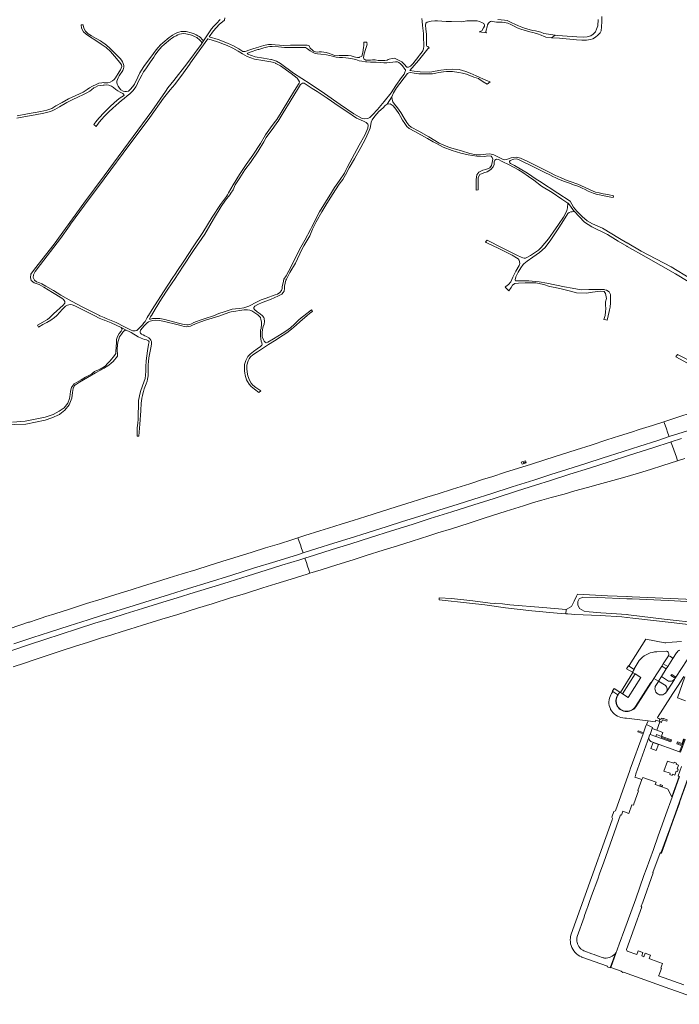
# Model space of a CAD drawing. Extents: x 148869 to 161638, y 453607 to 469810.
# Tile 7 of 256: x 152419 to 153050, y 459342 to 460283. Entities that reach past the tile are written whole.
import ezdxf

# ---------------------------------------------------------------- set-up
doc = ezdxf.new("R2010")
doc.units = 0
for name, color, linetype, lineweight in [('B-RO-VH-VERHARDING_FUNDERING_ZAND-GV', 251, 'CONTINUOUS', 18), ('B-RO-VH-VERHARDING_GESLOTEN-GV', 251, 'CONTINUOUS', 18), ('B-RO-VH-VERHARDING_OPEN-GV', 251, 'CONTINUOUS', 18)]:
    doc.layers.add(name, color=color, linetype=linetype, lineweight=lineweight)

msp = doc.modelspace()

# ---------------------------------------------------------------- linework, layer by layer
at = {"layer": 'B-RO-VH-VERHARDING_FUNDERING_ZAND-GV', "flags": 128}
for points in [[(152972.5, 460283.25), (152972.01, 460277.14), (152971, 460273.84), (152969.9, 460271.45), (152968.75, 460270.12), (152967.51, 460269.13), (152965.29, 460267.71), (152961.92, 460266.76), (152958.46, 460266.4), (152952.09, 460266.51), (152938.49, 460267.57), (152933.74, 460267.89), (152931.39, 460268.18), (152927.81, 460265.8), (152935.34, 460265.23), (152951.59, 460263.66), (152956.72, 460263.43), (152961.16, 460263.44), (152964.96, 460264.05), (152967.23, 460264.7), (152969.96, 460266.3), (152972.13, 460268.18), (152974.35, 460270.54), (152975.28, 460272.47), (152975.69, 460276.15), (152976.06, 460281.36), (152976.04, 460285.9)], [(152416.46, 460188.8), (152424.95, 460190.51), (152434.1, 460192.15), (152442.41, 460193.56), (152447.55, 460194.82), (152450.36, 460195.9), (152452.97, 460197.21), (152457.34, 460199.72), (152464.42, 460203.7), (152469.48, 460206.27), (152475.55, 460209.4), (152479.65, 460211.21), (152483.36, 460212.95), (152486.23, 460214.67), (152488.07, 460216.07), (152490.32, 460217.88), (152491.67, 460218.63), (152493.98, 460219.65), (152496.44, 460220.2), (152499.09, 460220.54), (152500, 460220.53), (152502.05, 460220.6), (152504.57, 460220.35), (152507.14, 460219.34), (152508.94, 460218.15), (152511.34, 460216.19), (152513.14, 460214.91), (152515.37, 460213.77), (152517.81, 460212.49), (152519.01, 460211.6), (152519.19, 460210.87), (152518.42, 460210.1), (152515.26, 460208.21), (152512.49, 460206.19), (152506.02, 460200.37), (152500, 460194.37), (152494.97, 460188.83), (152492.21, 460185.41), (152490.07, 460182.76), (152492.46, 460180.95), (152495.41, 460184.87), (152497.84, 460187.96), (152500, 460190.53), (152504.45, 460194.77), (152508.2, 460198.37), (152511.18, 460201.12), (152514.08, 460203.61), (152516.55, 460205.63), (152519.15, 460207.78), (152522.18, 460210.14), (152524.57, 460212.16), (152525.58, 460213.23), (152527.67, 460215.46), (152530.36, 460218.8), (152531.55, 460221.07), (152532.35, 460222.87), (152534.26, 460226.6), (152535.92, 460229.94), (152537.74, 460233.15), (152539.85, 460236.09), (152544.48, 460242.56), (152547.44, 460247.23), (152548.86, 460249.35), (152551.43, 460252.93), (152553.31, 460255.03), (152555.33, 460257.36), (152557.46, 460259.28), (152563.57, 460264.28), (152565.43, 460265.63), (152566.69, 460266.51), (152568.76, 460267.7), (152570.42, 460268.45), (152572.23, 460269.08), (152574.07, 460269.55), (152575.78, 460269.65), (152578.07, 460269.5), (152582.54, 460268.45), (152585.26, 460267.48), (152587.01, 460266.69), (152588.62, 460265.87), (152589.77, 460265.12), (152590.72, 460264.4), (152592.2, 460262.8), (152593.73, 460260.79), (152594.98, 460262.67), (152593.84, 460264.18), (152592.16, 460265.99), (152591.01, 460266.87), (152589.69, 460267.72), (152587.94, 460268.62), (152586.05, 460269.46), (152583.14, 460270.51), (152578.38, 460271.63), (152575.79, 460271.79), (152573.74, 460271.68), (152571.61, 460271.12), (152569.63, 460270.44), (152567.78, 460269.6), (152565.54, 460268.32), (152564.18, 460267.37), (152562.27, 460265.97), (152556.07, 460260.9), (152553.8, 460258.87), (152551.7, 460256.44), (152549.76, 460254.27), (152547.1, 460250.57), (152545.6, 460248.33), (152539.55, 460240.49), (152537.87, 460238.3), (152535.68, 460234.85), (152534.13, 460232.2), (152532.2, 460228.04), (152528.98, 460221.38), (152527.51, 460219.13), (152524.96, 460216.26), (152523.19, 460214.82), (152521.48, 460214.37), (152519.9, 460214.32), (152518.14, 460214.82), (152516.11, 460216.01), (152514.72, 460217.48), (152513.38, 460219.47), (152512.52, 460221.34), (152512.32, 460222.88), (152512.32, 460224.29), (152512.76, 460225.75), (152513.48, 460227.35), (152514.48, 460229.26), (152517.77, 460234.55), (152518.47, 460236.18), (152518.77, 460237.7), (152518.83, 460239.09), (152518.3, 460241.2), (152517.46, 460242.84), (152516.56, 460244.25), (152515.27, 460245.76), (152510.6, 460250.71), (152504.74, 460256.54), (152500.68, 460259.82), (152500, 460260.3), (152496.65, 460262.69), (152492.48, 460265.08), (152487.92, 460267.71), (152484.84, 460269.48), (152482.09, 460271.88), (152480.91, 460274.35), (152480.23, 460276.26), (152479.86, 460278), (152477.95, 460278.07), (152478.5, 460274.83), (152480.34, 460271.32), (152482.73, 460269.24), (152487, 460266.39), (152491.08, 460263.66), (152497.3, 460259.72), (152500, 460257.79), (152501.95, 460256.39), (152506.14, 460252.47), (152510.09, 460248), (152514.99, 460242.21), (152516.49, 460239.87), (152516.8, 460238.37), (152516.38, 460236.62), (152515.57, 460235.08), (152514.46, 460233.28), (152510.9, 460227.56), (152509.6, 460225.86), (152508.15, 460224.6), (152505.8, 460223.18), (152503.71, 460222.66), (152501.97, 460222.52), (152500, 460222.68), (152498.96, 460222.85), (152497.67, 460222.77), (152495.09, 460222.17), (152492.27, 460221.08), (152488.97, 460219.58), (152486.18, 460217.88), (152483.8, 460216.28), (152481.83, 460214.86), (152479.9, 460213.77), (152473.06, 460210.66), (152465.99, 460207.24), (152459.82, 460203.8), (152453.92, 460200.53), (152449.91, 460198.17), (152445.36, 460196.64), (152439.35, 460195.32), (152426.76, 460192.95), (152416.87, 460191.17)], [(152611.14, 460283.23), (152607.33, 460279.4), (152604.65, 460276.42), (152602.81, 460274.39), (152594.98, 460262.67), (152593.73, 460260.79), (152592.66, 460259.19), (152579.22, 460240.73), (152566.53, 460225.01), (152560.96, 460217.71), (152558.83, 460214.22), (152545.53, 460195.44), (152532.34, 460177.33), (152500, 460133.76), (152480.6, 460107.61), (152452.25, 460068.39), (152433.41, 460044.54), (152430.04, 460039.68), (152429.52, 460036.58), (152430.39, 460033.75), (152433.05, 460031.36), (152437.81, 460029.76), (152442.28, 460027.35), (152450.54, 460022.14), (152459.72, 460016.83), (152461.25, 460015.4), (152462.5, 460013.42), (152462.3, 460012.1), (152460.92, 460010.13), (152451.55, 460001.64), (152449.75, 460000), (152447.77, 459997.93), (152445.98, 459996.47), (152436.35, 459990.86), (152437.4, 459989.05), (152441.55, 459991.56), (152445.17, 459993.5), (152448.93, 459995.55), (152452.47, 459998.2), (152454.57, 460000), (152457.86, 460003.71), (152459.57, 460005.64), (152463.13, 460009.14), (152464.98, 460010.13), (152467.61, 460010.59), (152469.52, 460010.29), (152471.93, 460009.47), (152491.08, 459999.93), (152495.34, 459997.71), (152500, 459995.7), (152500.35, 459995.55), (152506.78, 459993.23), (152516.22, 459988.79), (152521.13, 459986.28), (152524.62, 459984.5), (152525.95, 459983.85), (152532.55, 459979.85), (152535.49, 459978.39), (152538.53, 459977.17), (152540.47, 459976.87), (152542.49, 459976.08), (152542.94, 459974.91), (152542.45, 459972.47), (152541.36, 459966.28), (152540.37, 459956.71), (152540.05, 459951.24), (152539.83, 459946.86), (152539.74, 459943.2), (152539.28, 459939.77), (152538.02, 459936.34), (152535.26, 459928.48), (152534.27, 459924.87), (152533.64, 459921.8), (152533.05, 459918.82), (152533.01, 459916.24), (152533.05, 459913.85), (152532.46, 459905.76), (152532.46, 459900.89), (152532.1, 459897.14), (152531.65, 459892.71), (152531.56, 459886.75), (152531.52, 459884.94), (152533.32, 459884.85), (152534.23, 459896.32), (152535.13, 459908.97), (152535.56, 459916.53), (152535.67, 459918.39), (152535.99, 459921.14), (152536.7, 459923.75), (152537.09, 459925.21), (152537.61, 459927.58), (152538.38, 459930.13), (152540.1, 459934.76), (152541.09, 459937.29), (152541.52, 459939.23), (152542.06, 459942.57), (152542.02, 459945.58), (152542.2, 459952.89), (152542.51, 459956.32), (152542.92, 459959.62), (152543.57, 459964.45), (152544.57, 459969.31), (152545.38, 459972.74), (152545.44, 459974.26), (152545.36, 459975.21), (152544.84, 459976.72), (152544.17, 459977.56), (152542.63, 459978.84), (152540.7, 459980.1), (152538.81, 459980.81), (152537.33, 459981.56), (152535.76, 459982.23), (152534.91, 459983.13), (152534.58, 459983.92), (152534.55, 459984.72), (152534.92, 459986.11), (152535.45, 459986.9), (152536.04, 459987.86), (152538.67, 459990.71), (152539.83, 459991.95), (152541.25, 459993.26), (152542.48, 459994.08), (152544.04, 459994.83), (152546.67, 459995.37), (152549.1, 459995.63), (152552.95, 459995.47), (152557.72, 459994.49), (152570.67, 459991.13), (152574.43, 459990.13), (152576.57, 459989.57), (152578.59, 459989.35), (152580.71, 459989.52), (152582.7, 459990.12), (152584.4, 459990.8), (152586.62, 459991.89), (152588.87, 459992.83), (152592.51, 459994.06), (152597.08, 459995.7), (152610.57, 460000), (152615.63, 460001.69), (152620.3, 460003.22), (152621.61, 460003.61), (152626.04, 460004.28), (152629.62, 460004.84), (152633.81, 460005.49), (152635.22, 460005.67), (152637.01, 460005.74), (152639.28, 460005.41), (152641.22, 460004.59), (152646.86, 460000.9), (152647.91, 460000), (152649.42, 459998.35), (152649.96, 459996.45), (152650.36, 459994.06), (152650.51, 459992.29), (152650.51, 459991.02), (152650.3, 459988.85), (152650.07, 459987.6), (152649.71, 459986.06), (152649.53, 459982.81), (152649.57, 459980.37), (152649.89, 459977.75), (152650.2, 459975.59), (152650.7, 459973.91), (152651.11, 459972.42), (152650.93, 459971.66), (152649.71, 459970.66), (152646.41, 459968.18), (152642.98, 459965.78), (152639.59, 459963.08), (152637.42, 459960.82), (152636.34, 459959.06), (152635.48, 459957.16), (152634.8, 459955.17), (152634.26, 459953.32), (152634.13, 459951.56), (152634.13, 459949.21), (152634.22, 459947.31), (152634.58, 459944.92), (152634.94, 459943.2), (152635.57, 459940.95), (152636.3, 459938.78), (152637.11, 459936.97), (152638.64, 459934.53), (152640.58, 459932.27), (152643.66, 459929.74), (152647.86, 459926.63), (152649.84, 459928.14), (152645.19, 459931.35), (152642.12, 459933.52), (152640.54, 459935.46), (152638.96, 459938.26), (152637.47, 459942.55), (152636.75, 459945.85), (152636.39, 459949.41), (152636.61, 459952.67), (152637.7, 459956.68), (152638.78, 459958.76), (152640.13, 459960.61), (152642.35, 459962.56), (152646.59, 459965.58), (152657.11, 459972.31), (152662.81, 459975.88), (152671.25, 459981.28), (152674.69, 459983.58), (152679.3, 459986.95), (152683.76, 459990.8), (152687.15, 459994.17), (152689.65, 459996.38), (152693.82, 460000), (152696.63, 460002.36), (152699.25, 460004.13), (152698.3, 460005.43), (152690.97, 460000), (152688.44, 459997.81), (152685.82, 459995.59), (152682.47, 459992.16), (152678.14, 459988.41), (152673.62, 459985.11), (152670.23, 459982.86), (152662.06, 459977.75), (152656.6, 459974.68), (152655.02, 459974.19), (152653.93, 459974.55), (152653.03, 459975.59), (152652.3, 459976.99), (152651.27, 459979.92), (152651.04, 459981.55), (152651.18, 459983.67), (152651.2, 459983.88), (152651.58, 459986.7), (152651.63, 459988.14), (152652.12, 459989.54), (152653.03, 459991.93), (152653.25, 459994.46), (152653.07, 459997.35), (152652.58, 459998.39), (152651.44, 460000), (152649.1, 460001.77), (152646.32, 460003.59), (152643.66, 460005.81), (152643.1, 460006.92), (152643.18, 460007.9), (152644.16, 460009.1), (152647.1, 460010.78), (152651.29, 460012.67), (152658.97, 460015.61), (152663.36, 460017.51), (152666.1, 460018.67), (152670.02, 460020.65), (152671.26, 460022.02), (152672.13, 460023.35), (152672.48, 460026.09), (152672.6, 460028.35), (152673.08, 460031.07), (152673.85, 460034), (152674.26, 460034.89), (152677.76, 460041.16), (152682.95, 460050.29), (152689.21, 460063.17), (152691.07, 460066.64), (152692.93, 460070.11), (152696.67, 460076.48), (152699.2, 460082.58), (152702.78, 460089.7), (152708.11, 460099.28), (152713.02, 460107.24), (152716.74, 460113.31), (152721.11, 460120.44), (152724.92, 460125.7), (152728.14, 460130.23), (152730.72, 460134.54), (152734.49, 460141.32), (152739.53, 460149.89), (152745.42, 460160.9), (152749.86, 460169.22), (152752.58, 460174.69), (152754.26, 460179.23), (152754.9, 460182.86), (152755.47, 460184.92), (152756.47, 460187.37), (152758.8, 460190.91), (152762.71, 460195.34), (152766.93, 460198.74), (152768.76, 460200.95), (152770.78, 460202.39), (152775.21, 460209.32), (152776.79, 460213.08), (152779.7, 460218.01), (152790.02, 460231.53), (152791.51, 460232.13), (152792.97, 460232.43), (152796.54, 460231.95), (152801.09, 460231.31), (152804.28, 460231.13), (152806.34, 460231.13), (152813.9, 460231.34), (152817.28, 460231.81), (152820.17, 460232.61), (152824.57, 460233.27), (152827.34, 460233.46), (152833.22, 460233.46), (152839.3, 460232.47), (152842.69, 460231.99), (152846.46, 460230.98), (152853.53, 460228.12), (152857.88, 460226.66), (152858.32, 460226.37), (152862.49, 460223.62), (152866.2, 460221.21), (152869.15, 460223.53), (152865.78, 460225), (152855.9, 460229.31), (152850.15, 460231.85), (152845.81, 460233.53), (152839.46, 460235.35), (152833.3, 460235.56), (152827.35, 460235.34), (152821.93, 460234.74), (152816.62, 460233.73), (152813.43, 460233.19), (152810.92, 460232.92), (152802.2, 460233.24), (152796.4, 460233.67), (152792.36, 460234.44), (152800.5, 460243.91), (152809.62, 460255.02), (152810.7, 460255.98), (152809.43, 460257.43), (152808.75, 460257.56), (152808.36, 460258.28), (152808.31, 460259.46), (152808.39, 460262.71), (152808.2, 460268.69), (152807.62, 460274.29), (152807.31, 460277.45), (152807.69, 460279.55), (152808.88, 460280.62), (152810.33, 460281.05), (152812.89, 460281.58), (152816.36, 460281.89), (152818.83, 460281.9), (152827.06, 460281.22), (152832.14, 460281.14), (152841.98, 460281.06), (152846.84, 460281.8), (152853.17, 460281.88), (152856.58, 460281.83), (152858.97, 460281.15), (152861.94, 460280.13), (152862.98, 460279.38), (152863.59, 460277.9), (152863.62, 460276.91), (152862.88, 460275.19), (152861.24, 460272.5), (152860.21, 460272.02), (152858.5, 460271.41), (152865.51, 460270.32), (152865.08, 460271.24), (152865.43, 460273.13), (152866.16, 460276.2), (152866.46, 460277.98), (152867.65, 460279.53), (152868.6, 460280.75), (152869.43, 460281.35), (152870.14, 460281.5), (152871.46, 460281.35), (152873.37, 460280.96), (152875.33, 460280.71), (152878.42, 460280.69), (152880.71, 460280.7), (152884.39, 460280.1), (152886.19, 460279.67), (152888.78, 460278.37), (152892.11, 460276.79), (152894.97, 460275.27), (152898.37, 460274.02), (152903.94, 460272.33), (152905.82, 460271.82), (152911.35, 460270.41), (152914.46, 460269.57), (152917.79, 460268.13), (152920.65, 460266.78), (152921.85, 460266.59), (152922.3, 460266.38), (152927.81, 460265.8), (152931.39, 460268.18), (152924.96, 460269.16), (152920.64, 460269.87), (152917.52, 460270.93), (152913.91, 460271.98), (152912.54, 460272.22), (152909.5, 460272.73), (152906.55, 460273.55), (152902.83, 460274.65), (152899.52, 460275.87), (152896.35, 460276.99), (152892.83, 460278.62), (152889.99, 460279.91), (152887.48, 460281.26), (152885.41, 460282.27), (152883.01, 460282.64), (152879.73, 460282.94), (152876.36, 460283.11)], [(152803.91, 460284.07), (152804.22, 460281.54), (152804.45, 460277.4), (152805.37, 460269.94), (152805.51, 460267.17), (152805.84, 460257.85), (152805.51, 460255.11), (152804.79, 460253.23), (152803.22, 460251), (152801.43, 460248.62), (152801.07, 460248.17), (152795.2, 460240.94), (152792.94, 460238.67), (152790.98, 460237.76), (152789.51, 460237.77), (152788.37, 460238.64), (152787.74, 460239.38), (152786.85, 460240.64), (152784.54, 460242.67), (152782.85, 460243.8), (152779.65, 460245.4), (152777.72, 460246.1), (152775.44, 460245.83), (152772.6, 460245.37), (152771.57, 460244.8), (152770.56, 460244.15), (152768.51, 460243.84), (152766.21, 460243.89), (152762.08, 460244.14), (152759.35, 460244.6), (152756.78, 460244.59), (152754.82, 460244.44), (152750.32, 460244.35), (152748.5, 460245.53), (152748.2, 460246.88), (152748.82, 460250.27), (152749.8, 460254.39), (152750.85, 460257.49), (152751.53, 460259.73), (152751.37, 460260.94), (152751.1, 460261.23), (152750.91, 460261.42), (152748.4, 460261.55), (152748.4, 460261.4), (152748.39, 460258.49), (152747.98, 460256.28), (152747.33, 460251.52), (152746.6, 460248.16), (152745.85, 460247.75), (152744.36, 460247.1), (152743.75, 460246.8), (152742.45, 460246.81), (152740.54, 460247.19), (152738.99, 460247.62), (152736.14, 460248.33), (152733.28, 460248.7), (152730.06, 460248.9), (152727.34, 460248.76), (152724.91, 460248.61), (152722.89, 460248.47), (152720.65, 460248.75), (152717.08, 460250.02), (152715.51, 460250.81), (152712.28, 460251.65), (152707.85, 460252.17), (152705.77, 460252.22), (152703.86, 460252.1), (152702.02, 460252.39), (152700.38, 460252.98), (152698.82, 460254.26), (152697, 460255.79), (152695.96, 460258.17), (152694.17, 460258.6), (152693.61, 460258.58), (152688.31, 460258.57), (152678.38, 460258.51), (152671.88, 460258.33), (152667.7, 460258.55), (152663.49, 460259.04), (152659.93, 460259.25), (152657.36, 460259.2), (152653.92, 460258.55), (152649.39, 460257.33), (152647.78, 460256.84), (152645.52, 460256.15), (152642.08, 460255.1), (152638.37, 460253.73), (152635.86, 460252.8), (152634.89, 460252.57), (152633.86, 460252.54), (152632.59, 460252.64), (152628.79, 460255.07), (152623.78, 460257.99), (152618.11, 460260.48), (152608.96, 460263.96), (152600.47, 460266.65), (152604.51, 460272.29), (152610.08, 460278.28), (152615.22, 460282.56), (152615.42, 460284.73)], [(153060.93, 460035.29), (153042.26, 460046.63), (153013.46, 460061.67), (153000.12, 460069.63), (153000, 460069.71), (152999.88, 460069.78), (152992.96, 460073.91), (152976.54, 460083.54), (152967.01, 460087.71), (152961.84, 460090.83), (152957.29, 460094.68), (152952.04, 460099.9), (152948.95, 460103.86), (152945.74, 460109.33), (152933.97, 460117.22), (152916.23, 460128.61), (152913.23, 460130.67), (152904.96, 460136.35), (152892.35, 460143.68), (152888.74, 460145.6), (152887.99, 460146.11), (152887.79, 460146.68), (152887.79, 460147.49), (152888.35, 460148.22), (152891.74, 460149.52), (152894.31, 460149.84), (152896.78, 460148.98), (152901.96, 460146.59), (152906.82, 460144.36), (152913.02, 460141.11), (152917.7, 460138.76), (152921.33, 460137), (152926.23, 460134.63), (152928.94, 460133.18), (152931.88, 460131.68), (152933.74, 460130.81), (152936.01, 460129.89), (152940.24, 460128.29), (152945.06, 460126.57), (152948.99, 460125.19), (152953.81, 460123.43), (152957.21, 460122.07), (152960, 460120.56), (152962.82, 460119.11), (152967.6, 460117.21), (152970.65, 460116.23), (152979.68, 460114.4), (152984.6, 460113.41), (152986.91, 460113.01), (152987.05, 460114.67), (152981.57, 460115.79), (152977.24, 460116.54), (152973.24, 460117.33), (152970, 460118.01), (152967.61, 460119.05), (152960.08, 460122.7), (152952.99, 460125.79), (152945.82, 460128.43), (152941.25, 460130.03), (152936.35, 460131.96), (152931.53, 460134.04), (152926.3, 460136.81), (152914.19, 460142.87), (152905.15, 460147.41), (152898.11, 460150.58), (152894.18, 460151.53), (152891.23, 460151.28), (152889.21, 460150.83), (152887.27, 460150.13), (152885.01, 460149.48), (152882.99, 460149.11), (152881.7, 460149.36), (152879.08, 460150.75), (152872.54, 460153.85), (152868.84, 460154.83), (152864.97, 460154.54), (152859.88, 460153.82), (152855.68, 460153.84), (152849.59, 460155.17), (152841.65, 460157.61), (152830.32, 460160.77), (152820.48, 460165.01), (152810.48, 460171.05), (152800.8, 460176.36), (152793.69, 460180.18), (152791.25, 460182.06), (152789.52, 460184.57), (152786.78, 460188.87), (152783.66, 460194.33), (152780.56, 460198.75), (152777.55, 460202.09), (152776.11, 460204.36), (152775.42, 460206.55), (152775.21, 460209.32), (152770.78, 460202.39), (152773.65, 460202.56), (152776.47, 460200.6), (152778.93, 460197.6), (152781.75, 460193.39), (152783.49, 460190.36), (152785.33, 460187.06), (152787.54, 460183.63), (152789.55, 460180.75), (152791.6, 460178.91), (152797.14, 460176), (152809.24, 460169.32), (152814.7, 460166.27), (152817.83, 460164.53), (152824.28, 460161.19), (152832.77, 460158), (152841.05, 460155.54), (152848.23, 460153.73), (152856.49, 460152.36), (152863.65, 460152.31), (152866.8, 460152.7), (152870.17, 460152.36), (152871.19, 460151.39), (152871.66, 460149.79), (152870.92, 460146.38), (152870.59, 460143.59), (152868.7, 460141.25), (152865.05, 460139.81), (152862.02, 460138.97), (152858.3, 460137.23), (152856.41, 460134.81), (152855.85, 460130.28), (152855.81, 460126.22), (152855.75, 460120.12), (152857.7, 460120.48), (152857.66, 460128.02), (152857.8, 460132.26), (152859.13, 460135.09), (152863.05, 460136.63), (152866.39, 460137.46), (152869.96, 460139.87), (152872.16, 460142.17), (152872.89, 460144.39), (152873.1, 460147.03), (152873.6, 460148.57), (152875.31, 460149.57), (152877.03, 460149.22), (152880.73, 460147.5), (152887.4, 460144.07), (152896.36, 460139.4), (152900.39, 460136.94), (152905.78, 460133.22), (152910.82, 460129.53), (152918.41, 460123.97), (152928.45, 460117.65), (152937.56, 460111.54), (152943.4, 460107.71), (152943.6, 460107.58), (152945.92, 460104.7), (152948.88, 460100.65), (152949.93, 460099.46), (152954.15, 460094.71), (152959.31, 460089.51), (152966.25, 460085.01), (152981.28, 460077.67), (152991.67, 460071.17), (152999.88, 460066.43), (153000, 460066.36), (153000.12, 460066.29), (153018.28, 460055.79), (153046.4, 460040.09), (153058.46, 460032.82)], [(152404.2, 459895.63), (152425.18, 459896.26), (152443.73, 459900.12), (152449.97, 459902.21), (152457.19, 459905.53), (152457.77, 459905.79), (152462.52, 459909.71), (152466.58, 459914.84), (152469.06, 459921.18), (152469.82, 459926.44), (152470.26, 459930.29), (152471.85, 459933.27), (152476.54, 459936.47), (152491.87, 459945.23), (152500, 459949.72), (152501.99, 459950.95), (152504.43, 459952.78), (152506.69, 459954.68), (152508.51, 459956.3), (152512.72, 459961.26), (152512.7, 459963.03), (152512.86, 459964.47), (152512.49, 459965.79), (152512.64, 459968.41), (152512.95, 459971.96), (152513.12, 459974.53), (152513.99, 459977.39), (152514.85, 459979.77), (152516.56, 459982.35), (152517.86, 459984.38), (152518.96, 459985.33), (152520.12, 459986.09), (152521.13, 459986.28), (152516.22, 459988.79), (152517.07, 459987.89), (152517.13, 459987.35), (152517.02, 459986.48), (152516.24, 459985.34), (152514.37, 459983.02), (152512.82, 459979.93), (152511.98, 459977.07), (152511.78, 459974.38), (152511.56, 459970.24), (152511.34, 459965.27), (152511.17, 459963.92), (152510.07, 459961.82), (152505.77, 459956.96), (152503.26, 459954.13), (152501.25, 459952.12), (152500, 459951.07), (152496.34, 459949), (152490.77, 459946.59), (152488.16, 459944.37), (152484.64, 459942.49), (152482.16, 459941.07), (152477.96, 459938.71), (152471.35, 459934.82), (152468.82, 459931.2), (152468, 459927.97), (152467.56, 459924.71), (152467.01, 459920.82), (152465.47, 459916.24), (152461.67, 459912.02), (152457.15, 459908.55), (152451.2, 459905.44), (152443.52, 459902.84), (152424.64, 459899.21), (152412.25, 459898.11)], [(153065.14, 459954.18), (153048.28, 459962.75), (153046.85, 459960.79), (153057.99, 459954.64)], [(153085.64, 459727.77), (153004.92, 459731.32), (153000.12, 459731.48), (153000, 459731.49), (152999.88, 459731.49), (152981.32, 459732.12), (152952.59, 459733.69), (152951.73, 459731.89), (152949.39, 459726.99), (152946.97, 459721.94), (152946.85, 459721.86), (152941.84, 459718.93), (152941.5, 459714.95), (152943.55, 459714.77), (152947.07, 459714.47), (152949.82, 459714.24), (152974.51, 459713.39), (152995.05, 459712.03), (152999.88, 459711.43), (153000, 459711.41), (153000.12, 459711.39), (153005.48, 459710.73), (153045.03, 459706.2), (153101.61, 459699.49)], [(153105.02, 459702.08), (153035.71, 459709.71), (153001.29, 459714.06), (153000.12, 459714.14), (153000, 459714.15), (152999.88, 459714.16), (152974.99, 459715.99), (152963.8, 459716.74), (152958.95, 459717.56), (152954.66, 459720.16), (152953.06, 459723.43), (152953.1, 459726.86), (152954.21, 459729.41), (152957.67, 459730.97), (152972.13, 459730.43), (152999.88, 459729.36), (153000, 459729.35), (153000.12, 459729.35), (153005.1, 459729.16), (153039.53, 459727.68), (153098.57, 459724.43)]]:
    msp.add_lwpolyline(points, dxfattribs=at)
for points in [[(152617.98, 460115.64), (152616.97, 460114.1), (152611.33, 460106.37), (152603.33, 460094.3), (152594.45, 460079.63), (152585.09, 460065.97), (152576.23, 460052.24), (152569.6, 460042.25), (152568.47, 460040.55), (152565.1, 460035.47), (152557.36, 460023.84), (152551.13, 460013.93), (152545.87, 460005.79), (152542.44, 460000.12), (152542.36, 460000), (152542.29, 459999.88), (152541.24, 459998.15), (152539.11, 459994.49), (152538.08, 459993.06), (152536.77, 459991.36), (152534.7, 459989.18), (152533.03, 459987.5), (152531.17, 459985.97), (152529.83, 459985.35), (152528.81, 459985.35), (152527.62, 459985.54), (152525.84, 459986.17), (152519.55, 459989.37), (152511.46, 459993.33), (152502.12, 459997.38), (152500, 459998.36), (152496.97, 459999.39), (152495.86, 459999.94), (152495.73, 460000), (152495.61, 460000.06), (152491.73, 460001.99), (152479.04, 460008.35), (152468.82, 460013.93), (152458.66, 460019.53), (152451.58, 460023.98), (152444.4, 460028.2), (152440.47, 460030.39), (152437.54, 460031.59), (152435.3, 460032.45), (152433.57, 460034.05), (152432.3, 460036.46), (152432.37, 460039.02), (152434.13, 460042.15), (152439.29, 460049.07), (152458.23, 460073.91), (152466.8, 460085.76), (152468.02, 460087.45), (152481.18, 460105.65), (152500, 460130.89), (152524.58, 460163.85), (152525.78, 460165.46), (152543.65, 460189.44), (152556.9, 460207.86), (152563.07, 460215.8), (152567.66, 460220.92), (152575.92, 460232.1), (152581.58, 460240.09), (152582.73, 460241.73), (152592.44, 460255.45), (152599.16, 460264.83), (152608.38, 460261.91), (152617.53, 460258.43), (152623.2, 460255.94), (152628.2, 460253.02), (152632.29, 460250.42), (152636.9, 460247.88), (152643.83, 460245.37), (152651.72, 460244.13), (152659.52, 460242.8), (152662.39, 460242.06), (152663.99, 460241.37), (152664.32, 460241.23), (152668.62, 460238.84), (152678.98, 460231.51), (152684.54, 460227.22), (152685.95, 460225.18), (152686.73, 460223.66), (152686.56, 460222.23), (152683.63, 460217.93), (152677.54, 460208.1), (152669.46, 460194.21), (152665.09, 460187.56), (152663.91, 460185.92), (152660.72, 460181.85), (152654.36, 460172.77), (152649.5, 460164.62), (152642.13, 460153.45), (152635.93, 460144.52), (152629.6, 460134.87), (152623.48, 460125.06), (152619.11, 460117.3)], [(152738.86, 460193), (152725.62, 460201.86), (152710.72, 460212.47), (152697.03, 460221.78), (152680.95, 460231.9), (152668.68, 460241.17), (152664.9, 460243.28), (152662.98, 460244.11), (152660.11, 460244.84), (152659.37, 460244.97), (152652.31, 460246.17), (152644.42, 460247.41), (152637.49, 460249.92), (152636.93, 460250.23), (152637.04, 460250.56), (152637.41, 460250.99), (152639.7, 460251.97), (152646.93, 460254.38), (152647.8, 460254.63), (152650, 460255.27), (152652.88, 460256.11), (152656.57, 460257.06), (152658.35, 460257.29), (152660.79, 460257.3), (152666.65, 460256.95), (152672.58, 460256.35), (152681.02, 460256.43), (152690.35, 460256.42), (152692.48, 460256.41), (152694.39, 460255.22), (152696.89, 460253.28), (152699.17, 460251.84), (152701.67, 460250.72), (152704.1, 460250.47), (152707.2, 460250.15), (152712.61, 460249.39), (152718.44, 460247.99), (152722.04, 460247.09), (152725.11, 460246.82), (152728.07, 460246.81), (152731.05, 460246.6), (152733.74, 460246.37), (152737.42, 460245.71), (152740.8, 460244.86), (152744.01, 460243.69), (152746.52, 460243.26), (152750.06, 460242.68), (152751.12, 460242.56), (152754.62, 460242.3), (152760.25, 460242.3), (152764.32, 460241.96), (152767.61, 460241.89), (152770.28, 460241.91), (152776.11, 460242.32), (152778.76, 460242.79), (152780.62, 460242.63), (152781.96, 460242.04), (152783.52, 460240.83), (152785.33, 460238.84), (152787.53, 460235.86), (152788.09, 460235), (152788.19, 460234.49), (152787.32, 460231.92), (152786.86, 460230.86), (152784.33, 460227.6), (152778.86, 460220.16), (152774.34, 460213.09), (152767.94, 460204.64), (152761.46, 460197.07), (152756.61, 460192.04), (152753.95, 460189.45), (152752.05, 460188.59), (152748.7, 460188.33), (152746.22, 460188.79)], [(152625.4, 460125.15), (152629.71, 460131.93), (152634.7, 460139.41), (152640.13, 460146.4), (152647.17, 460157.32), (152652.81, 460166.27), (152655.05, 460170.29), (152662.45, 460180.28), (152665.32, 460184.29), (152666.46, 460185.94), (152671.18, 460193.84), (152677.93, 460204.83), (152685.75, 460217.85), (152687.7, 460221.01), (152689.61, 460222.39), (152691.2, 460222.34), (152693.3, 460221.13), (152698.95, 460217.17), (152703.69, 460214.28), (152713.22, 460208.03), (152724.71, 460200.04), (152732, 460195.14), (152741.36, 460188.91), (152748.14, 460185.84), (152750.67, 460184.58), (152752.25, 460183.21), (152752.58, 460182), (152752.05, 460179.35), (152749.3, 460172.71), (152743.88, 460162.92), (152734.95, 460146.44), (152732.51, 460141.6), (152731.6, 460139.8), (152731.56, 460139.73), (152729.89, 460136.41), (152725.24, 460129.34), (152720.21, 460122.67), (152717.29, 460117.79), (152705.94, 460099.15), (152698.36, 460084.2), (152697.43, 460082.41), (152692.06, 460072.18), (152686.94, 460063.24), (152679.12, 460047.67), (152674.17, 460038.04), (152671.98, 460034.76), (152671.07, 460031.53), (152670.61, 460029.33), (152670.4, 460027.49), (152670.22, 460025.84), (152669.77, 460023.92), (152668.09, 460022.18), (152665.79, 460020.7), (152663.7, 460019.92), (152654.95, 460016.6), (152650.25, 460015), (152646.49, 460013.36), (152643.72, 460012.03), (152640.91, 460010.39), (152638.26, 460009.14), (152633.61, 460007.5), (152629.33, 460006.89), (152625.79, 460006.45), (152622.58, 460006.09), (152619.68, 460005.31), (152614.94, 460003.76), (152609.77, 460002.03), (152604.62, 460000), (152596.51, 459997.41), (152591.92, 459995.77), (152588.23, 459994.52), (152585.86, 459993.53), (152583.53, 459992.34), (152582.03, 459991.72), (152580.36, 459991.32), (152579.03, 459991.29), (152576.82, 459991.43), (152574.87, 459991.89), (152571.13, 459992.88), (152558.13, 459996.25), (152553.17, 459997.27), (152549.04, 459997.44), (152546.37, 459997.16), (152545.33, 459996.91), (152544.43, 459996.61), (152543.85, 459996.63), (152543.55, 459996.9), (152543.57, 459997.49), (152544.17, 459998.35), (152544.52, 459998.98), (152545.06, 459999.88), (152545.13, 460000), (152545.21, 460000.12), (152548.78, 460006.11), (152555.02, 460015.95), (152560.79, 460025.22), (152567.83, 460035.5), (152570.71, 460039.96), (152570.8, 460040.09), (152571.97, 460041.91), (152574.94, 460046.48), (152585.44, 460062.4), (152596.32, 460078), (152604.57, 460092.13), (152612, 460104.34), (152616.15, 460110.46), (152620.33, 460115.51), (152621.31, 460117.26), (152623.41, 460120.47)], [(152978.92, 460024.76), (152978.2, 460025.03), (152974.53, 460025.05), (152970.98, 460025.07), (152963.43, 460025.02), (152956.07, 460024.85), (152947.52, 460026.16), (152940.17, 460027.67), (152923.46, 460031.2), (152916.16, 460032.24), (152906.02, 460033.36), (152899.06, 460033.31), (152894.53, 460033.36), (152893.4, 460033.34), (152893.03, 460034.35), (152893.6, 460037.02), (152896.04, 460041.7), (152898.49, 460045.83), (152900.64, 460048.81), (152901.46, 460049.51), (152904.65, 460052.23), (152909.88, 460055.9), (152916.29, 460060.44), (152921.82, 460065.26), (152927.1, 460072.57), (152934.91, 460083.96), (152939.37, 460090.98), (152943.37, 460097.74), (152944.71, 460098.77), (152946.28, 460099.26), (152947.63, 460099.39), (152949.93, 460099.46), (152948.88, 460100.65), (152945.92, 460104.7), (152943.6, 460107.58), (152943.4, 460107.71), (152942.99, 460103.01), (152942.62, 460100.7), (152941.64, 460098.31), (152939.25, 460094.23), (152934.52, 460087.22), (152929.54, 460079.94), (152924.94, 460073.47), (152918.09, 460065.14), (152915.23, 460062.49), (152907.68, 460057.48), (152904.82, 460055.8), (152902.87, 460055.14), (152901.72, 460055.04), (152900.39, 460055.17), (152898.86, 460055.85), (152894.8, 460057.79), (152892.11, 460059.15), (152880.64, 460064.92), (152866.26, 460072.14), (152864.62, 460070.45), (152865.34, 460070.09), (152866.75, 460069.4), (152876.71, 460064.5), (152890.07, 460057.89), (152894.31, 460055.45), (152895.81, 460054.39), (152896.91, 460052.93), (152897.33, 460051.42), (152897.55, 460049.83), (152897.13, 460048.49), (152896.92, 460048.11), (152893.85, 460042.65), (152892.2, 460039.49), (152890.81, 460036.84), (152888.9, 460032.21), (152886.58, 460029.69), (152884.21, 460027.95), (152883.47, 460027.27), (152887.03, 460023.83), (152889.35, 460026.89), (152890.61, 460029.03), (152892.87, 460030.67), (152896.35, 460031.03), (152902.58, 460031.26), (152908.04, 460031.46), (152912.78, 460031.51), (152920.55, 460029.67), (152926, 460028), (152931.21, 460026.91), (152938.33, 460025.42), (152944.64, 460023.79), (152951.6, 460021.91), (152961.26, 460021.58), (152966.87, 460022.44), (152974.2, 460023.44), (152978.18, 460023.04), (152979.36, 460021.24), (152979.93, 460018.17), (152980.51, 460016.47), (152979.45, 460013.35), (152979.51, 460009.32), (152979.73, 460007.42), (152979.39, 460003.16), (152979.07, 460000.65), (152978.99, 460000.05), (152978, 459996.48), (152979.91, 459996.05), (152980.95, 459995.81), (152982.89, 460003.99), (152983.33, 460005.5), (152984, 460008.02), (152984.29, 460012.38), (152984.34, 460017.37), (152984.09, 460020.17), (152982.81, 460022.81), (152980.36, 460024.24)], [(152852.55, 459727.3), (152832.3, 459729.68), (152820.41, 459730.3), (152820.3, 459728.16), (152849.55, 459725.25), (152864.19, 459723.46), (152883.97, 459720.7), (152909.11, 459717.84), (152933.39, 459715.64), (152941.5, 459714.95), (152941.84, 459718.93), (152919.37, 459720.99), (152887.86, 459723.6), (152880.91, 459724.44), (152874.42, 459725.22), (152873.31, 459724.85), (152869.19, 459725.11)]]:
    msp.add_lwpolyline(points, close=True, dxfattribs=at)
at = {"layer": 'B-RO-VH-VERHARDING_GESLOTEN-GV', "flags": 128}
for points in [[(153064.22, 459908.05), (153046.77, 459902.34), (153035.35, 459898.65), (153036.51, 459895.32), (153037.71, 459891.9), (153038.86, 459888.61), (153040.04, 459885.25), (153040.37, 459884.32), (153062.03, 459891.26)], [(153052.27, 459882.62), (153042.13, 459879.27), (153042.4, 459878.51), (153043.59, 459875.11), (153044.76, 459871.79), (153046, 459868.25), (153047.27, 459864.62), (153048.41, 459861.34), (153055.24, 459863.59)], [(152413.73, 459686.14), (152431.84, 459692.19), (152447.94, 459697.47), (152466.64, 459703.51), (152484.66, 459709.26), (152499.58, 459713.92), (152515.4, 459718.87), (152528.83, 459723.02), (152544.19, 459727.76), (152562.45, 459733.43), (152580.82, 459739.14), (152599.55, 459744.89), (152621.99, 459751.89), (152642.97, 459758.45), (152664.09, 459764.99), (152685.9, 459771.8), (152690.23, 459773.17), (152689.91, 459774.14), (152688.78, 459777.46), (152687.65, 459780.8), (152686.49, 459784.22), (152685.36, 459787.55), (152679.47, 459785.7), (152667.65, 459782), (152654.39, 459777.86), (152641.64, 459773.93), (152628.28, 459769.78), (152613.67, 459765.15), (152600.34, 459761.02), (152587.56, 459757.07), (152574.72, 459753.06), (152562.24, 459749.22), (152549.08, 459745.18), (152537.72, 459741.64), (152525.86, 459737.97), (152511.32, 459733.46), (152498.2, 459729.34), (152483.15, 459724.64), (152466.78, 459719.48), (152452.95, 459715), (152444.38, 459712.22), (152439.9, 459710.76), (152436.13, 459709.54), (152428.54, 459707.1), (152427.61, 459706.8), (152410.17, 459700.9)], [(152413.09, 459664.3), (152423.97, 459667.89), (152434.16, 459671.33), (152448.47, 459675.99), (152459.81, 459679.74), (152472.53, 459683.85), (152484.01, 459687.6), (152496.71, 459691.63), (152507.45, 459694.87), (152517.16, 459697.93), (152524.63, 459700.34), (152536.81, 459704.11), (152555.18, 459709.71), (152570.36, 459714.38), (152589.33, 459720.26), (152603.26, 459724.58), (152621, 459730.06), (152635.06, 459734.48), (152651.65, 459739.66), (152664.3, 459743.58), (152678.86, 459748.15), (152694.3, 459752.93), (152696.82, 459753.72), (152695.67, 459757.14), (152694.52, 459760.51), (152693.39, 459763.85), (152692.24, 459767.23), (152691.93, 459768.16), (152687.01, 459766.64), (152669.99, 459761.29), (152655.06, 459756.65), (152637.68, 459751.23), (152619.48, 459745.59), (152606.22, 459741.43), (152586.22, 459735.24), (152569.97, 459730.21), (152552.12, 459724.69), (152536.71, 459719.97), (152520.2, 459714.88), (152507.37, 459710.89), (152491.27, 459705.85), (152474.52, 459700.56), (152458.88, 459695.54), (152443.48, 459690.52), (152428.55, 459685.59), (152410.75, 459679.62)], [(153052.03, 459688.41), (153043.12, 459687.72), (153037.17, 459687.28), (153036.13, 459687.24), (153018.13, 459690.59), (153002.09, 459665.38), (153001.88, 459665.04), (153001.56, 459665.25), (153001.47, 459665.12), (153006.77, 459661.79), (153006.84, 459661.91), (153006.51, 459662.13), (153006.73, 459662.48), (153011.74, 459670.31), (153011.77, 459670.35), (153013.2, 459671.93), (153014.78, 459673.36), (153016.48, 459674.65), (153018.3, 459675.77), (153020.21, 459676.71), (153022.2, 459677.47), (153024.26, 459678.04), (153026.36, 459678.42), (153028.49, 459678.6), (153037.74, 459679.34), (153038.11, 459679.19), (153038.79, 459678.76), (153039.35, 459678.17), (153039.75, 459677.46), (153039.96, 459676.68), (153039.97, 459675.87), (153039.79, 459675.08), (153039.72, 459674.91), (153041.02, 459674.28), (153042.52, 459673.34), (153043.9, 459672.23), (153047.47, 459677.68), (153047.91, 459678.27), (153048.71, 459679.07), (153049.64, 459679.72), (153050.66, 459680.19)], [(153057.46, 459671.02), (153046.82, 459654.39), (153046.1, 459653.28), (153045.32, 459652.06), (153038.42, 459641.22), (153036.95, 459638.92), (153036.78, 459639.05), (153036.24, 459638.58), (153035.31, 459638.01), (153034.3, 459637.62), (153033.23, 459637.42), (153032.14, 459637.41), (153031.07, 459637.61), (153030.05, 459638), (153029.12, 459638.57), (153028.31, 459639.29), (153027.65, 459640.16), (153027.15, 459641.13), (153026.84, 459642.17), (153026.73, 459643.25), (153026.82, 459644.34), (153027.1, 459645.39), (153027.57, 459646.37), (153030, 459650.26), (153030.27, 459650.68), (153025.8, 459652.97), (153023.21, 459648.86), (153023.02, 459648.98), (153008.39, 459625.98), (153007.47, 459624.85), (153006.41, 459623.86), (153005.22, 459623.02), (153003.92, 459622.36), (153002.55, 459621.88), (153001.12, 459621.59), (152999.67, 459621.5), (152998.22, 459621.61), (152996.8, 459621.91), (152995.43, 459622.41), (152994.64, 459622.81), (152993.44, 459623.57), (152992.36, 459624.5), (152991.42, 459625.57), (152990.64, 459626.76), (152990.04, 459628.05), (152989.61, 459629.41), (152989.39, 459630.82), (152989.36, 459632.24), (152989.53, 459633.66), (152989.9, 459635.04), (152990.46, 459636.35), (152990.83, 459637.02), (152991.15, 459637.5), (152986.36, 459640.52), (152986.05, 459640.02), (152985.3, 459638.83), (152984.49, 459637.48), (152983.77, 459635.89), (152983.23, 459634.24), (152982.88, 459632.53), (152982.73, 459630.79), (152982.78, 459629.05), (152983.04, 459627.33), (152983.48, 459625.65), (152984.12, 459624.03), (152984.39, 459623.53), (152985.39, 459621.99), (152986.55, 459620.58), (152987.85, 459619.3), (152989.29, 459618.17), (152990.84, 459617.2), (152992.48, 459616.41), (152994.21, 459615.81), (152995.99, 459615.39), (152997.8, 459615.17), (152999.63, 459615.16), (153012.36, 459613.57), (153020.3, 459612.59), (153026.94, 459611.76), (153027.71, 459613.18), (153030.57, 459612.13), (153030.64, 459612.24), (153031.35, 459614.12), (153030.35, 459614.8), (153029.56, 459615.24), (153029.3, 459615.71), (153041.66, 459635.11), (153043.96, 459638.74), (153048.91, 459646.5), (153054.44, 459655)], [(153050.24, 459559.25), (153043.23, 459539.71), (153037.3, 459523.19), (153033.7, 459513.13), (153029.94, 459502.76), (153025.26, 459489.68), (153018.4, 459470.6), (153016.24, 459464.59), (153008.34, 459442.46), (153000.24, 459419.9), (152997.94, 459413.58), (152992.66, 459399.03), (152984.56, 459376.63), (152994.54, 459373.1), (152995.93, 459371.85), (152996.56, 459372.41), (153036.49, 459358.06), (153082.43, 459341.56)], [(153054.32, 459360.18), (153030.2, 459368.85), (153030.33, 459369.23), (153031.25, 459371.63), (153032.86, 459375.81), (153032.27, 459376.02), (153033.04, 459378.11), (153033.99, 459380.71), (153030.57, 459381.93), (153023.4, 459384.48), (153021.18, 459385.29), (153022.36, 459388.61), (153017.38, 459390.4), (153016.11, 459387.08), (153014.12, 459387.78), (153015.29, 459391.15), (153010.66, 459392.8), (153009.31, 459389.14), (153000.14, 459392.43), (152999.39, 459393.94), (153014.07, 459434.7), (153013.51, 459434.9), (153013.66, 459435.34), (153015.02, 459439.1), (153025.15, 459467.34), (153024.83, 459467.45), (153031.64, 459486.41), (153031.96, 459486.3), (153031.99, 459486.39), (153032.44, 459486.23), (153032.51, 459486.2), (153040.84, 459509.25), (153046.24, 459524.38), (153052.39, 459541.44)]]:
    msp.add_lwpolyline(points, dxfattribs=at)
for points in [[(153035.35, 459898.65), (153024.39, 459895.13), (153011.64, 459891.05), (153004.26, 459888.67), (152992.81, 459884.95), (152980.88, 459881.16), (152965.82, 459876.33), (152951.38, 459871.67), (152937.33, 459867.16), (152922.39, 459862.41), (152907.71, 459857.74), (152891.98, 459852.78), (152882.91, 459849.93), (152871.73, 459846.36), (152861.89, 459843.24), (152849.88, 459839.37), (152833.3, 459834.2), (152819.46, 459829.81), (152808.65, 459826.36), (152806.71, 459825.77), (152794.7, 459821.97), (152779.26, 459817.08), (152765.38, 459812.69), (152750.37, 459808), (152738.1, 459804.07), (152726.59, 459800.5), (152714.73, 459796.77), (152706.24, 459794.13), (152692.08, 459789.66), (152685.36, 459787.55), (152686.49, 459784.22), (152687.65, 459780.8), (152688.78, 459777.46), (152689.91, 459774.14), (152690.23, 459773.17), (152703.39, 459777.32), (152719.58, 459782.41), (152735.28, 459787.32), (152751.44, 459792.4), (152770.61, 459798.45), (152785.34, 459803.08), (152805.07, 459809.28), (152820.07, 459813.99), (152838.53, 459819.85), (152853.49, 459824.61), (152869.74, 459829.77), (152890.33, 459836.34), (152911.05, 459842.85), (152927.17, 459848.04), (152942.53, 459852.92), (152961.68, 459859.04), (152976.19, 459863.67), (152996.38, 459870.19), (153012.2, 459875.25), (153028.42, 459880.43), (153040.37, 459884.32), (153040.04, 459885.25), (153038.86, 459888.61), (153037.71, 459891.9), (153036.51, 459895.32)], [(153048.41, 459861.34), (153047.27, 459864.62), (153046, 459868.25), (153044.76, 459871.79), (153043.59, 459875.11), (153042.4, 459878.51), (153042.13, 459879.27), (153024.7, 459873.74), (153002.44, 459866.64), (152982.98, 459860.31), (152964.21, 459854.33), (152945.46, 459848.39), (152926.82, 459842.43), (152912.56, 459837.82), (152895.35, 459832.39), (152873.11, 459825.29), (152853.65, 459819.18), (152832.49, 459812.44), (152811.94, 459805.91), (152794.62, 459800.45), (152774.66, 459794.14), (152754.8, 459787.89), (152736.09, 459781.98), (152717.95, 459776.29), (152701.1, 459770.99), (152691.93, 459768.16), (152692.24, 459767.23), (152693.39, 459763.85), (152694.52, 459760.51), (152695.67, 459757.14), (152696.82, 459753.72), (152707.7, 459757.12), (152722.57, 459761.8), (152738.06, 459766.61), (152750.45, 459770.53), (152766.89, 459775.74), (152780.52, 459780.02), (152794.66, 459784.49), (152810.51, 459789.46), (152817.34, 459791.6), (152819.25, 459792.22), (152832.15, 459796.3), (152848.94, 459801.6), (152863.51, 459806.27), (152884.35, 459812.92), (152901, 459818.27), (152910.54, 459821.26), (152918.65, 459823.73), (152927.4, 459826.1), (152939.77, 459829.47), (152950.26, 459832.42), (152962.33, 459835.75), (152972.38, 459838.52), (152982.91, 459841.45), (152995.6, 459844.92), (153011.15, 459849.37), (153022.48, 459852.94), (153034.39, 459856.64)], [(152903.47, 459859.19), (152902.91, 459861.24), (152898.95, 459859.98), (152899.62, 459857.93)], [(152901.15, 459859.48), (152903.04, 459860.07), (152903.28, 459859.29), (152901.39, 459858.7)], [(152903.28, 459859.29), (152903.04, 459860.07), (152901.15, 459859.48), (152901.39, 459858.7)], [(153034.72, 459667.05), (153038.98, 459664.44), (153043.9, 459672.23), (153042.52, 459673.34), (153041.02, 459674.28), (153039.72, 459674.91)], [(153001.47, 459665.12), (153001.4, 459665.18), (152999.69, 459662.48), (153005.15, 459659.06), (153006.85, 459661.74), (153006.77, 459661.79)], [(153032.85, 459654.84), (153037.6, 459662.22), (153033.39, 459664.9), (153025.8, 459652.97), (153030.27, 459650.68)], [(153033.39, 459664.9), (153037.6, 459662.22), (153038.98, 459664.44), (153034.72, 459667.05)], [(152995.64, 459638.41), (153001.15, 459634.97), (153013.19, 459654), (153007.69, 459657.46)], [(153040.71, 459650.44), (153039.75, 459650.67), (153038.86, 459651.09), (153032.85, 459654.84), (153030.27, 459650.68), (153036.02, 459647), (153036.47, 459646.69), (153037.2, 459646.01), (153037.78, 459645.2), (153038.19, 459644.29), (153038.41, 459643.32), (153038.44, 459642.32), (153038.26, 459641.34), (153038.42, 459641.22), (153045.32, 459652.06), (153045.14, 459652.17), (153045.13, 459652.15), (153044.42, 459651.46), (153043.59, 459650.93), (153042.67, 459650.57), (153041.7, 459650.4)], [(152986.36, 459640.52), (152991.15, 459637.5), (152991.4, 459637.34), (152993.11, 459640.04), (152987.69, 459643.53), (152985.96, 459640.8)], [(153070.25, 459591.24), (153065.46, 459577.81), (153052.39, 459541.44), (153046.24, 459524.38), (153040.84, 459509.25), (153032.51, 459486.2), (153032.88, 459486.07), (153035.82, 459493.99), (153043.16, 459514.63), (153050.09, 459533.86), (153050.66, 459535.45), (153058.92, 459558.37), (153060.94, 459564), (153070.73, 459591.36), (153070.35, 459591.5)]]:
    msp.add_lwpolyline(points, close=True, dxfattribs=at)
at = {"layer": 'B-RO-VH-VERHARDING_OPEN-GV', "flags": 128}
for points in [[(153005.74, 459658.69), (152993.7, 459639.66), (152993.79, 459639.6), (152995.64, 459638.41), (153007.69, 459657.46), (153005.81, 459658.64)], [(153046.1, 459653.28), (153046.82, 459654.39), (153042.85, 459656.98), (153041.93, 459656.02)], [(152994.64, 459622.81), (152995.43, 459622.41), (152996.8, 459621.91), (152998.22, 459621.61), (152999.67, 459621.5), (153001.12, 459621.59), (153002.55, 459621.88), (153003.92, 459622.36), (153005.22, 459623.02), (153006.41, 459623.86), (153007.47, 459624.85), (153008.39, 459625.98), (153023.02, 459648.98), (153022.77, 459649.15), (153008.15, 459626.15), (153007.24, 459625.04), (153006.19, 459624.07), (153005.01, 459623.25), (153003.73, 459622.6), (153002.37, 459622.14), (153000.96, 459621.87), (152999.53, 459621.8), (152998.1, 459621.93), (152996.71, 459622.26), (152995.37, 459622.77), (152994.79, 459623.07), (152993.61, 459623.83), (152992.55, 459624.74), (152991.62, 459625.8), (152990.86, 459626.98), (152990.28, 459628.26), (152989.88, 459629.6), (152989.67, 459630.99), (152989.67, 459632.4), (152989.86, 459633.78), (152990.26, 459635.13), (152990.83, 459636.41), (152991.09, 459636.85), (152991.4, 459637.34), (152991.15, 459637.5), (152990.83, 459637.02), (152990.46, 459636.35), (152989.9, 459635.04), (152989.53, 459633.66), (152989.36, 459632.24), (152989.39, 459630.82), (152989.61, 459629.41), (152990.04, 459628.05), (152990.64, 459626.76), (152991.42, 459625.57), (152992.36, 459624.5), (152993.44, 459623.57)], [(153014.23, 459556.4), (153007.63, 459558.61), (153008.17, 459560.06), (153008.35, 459561.89), (153021.12, 459597.64), (153021.23, 459597.95), (153021.83, 459599.57), (153022.02, 459599.5), (153024.05, 459605.24), (153024.41, 459606.25), (153018.68, 459609.01), (153017.83, 459606.95), (153015.74, 459601.21), (153015.39, 459600.24), (153003.07, 459566.24), (153002.62, 459565.03), (152988.96, 459526.68), (152987.55, 459525.99), (152985.56, 459520.37), (152986.05, 459519.11), (152985.87, 459518.08), (152960.07, 459445.97), (152946.55, 459408.52), (152945.98, 459406.41), (152945.85, 459405.09), (152945.74, 459403.21), (152945.83, 459401.33), (152946.12, 459399.47), (152946.6, 459397.65), (152947.27, 459395.89), (152948.13, 459394.22), (152949.16, 459392.64), (152950.35, 459391.18), (152951.69, 459389.86), (152953.16, 459388.68), (152954.75, 459387.67), (152956.43, 459386.84), (152956.92, 459386.63), (152981.3, 459377.89), (152981.13, 459377.42), (152984.02, 459376.4), (152989.31, 459390.94), (152989.2, 459390.78), (152988.24, 459389.59), (152987.13, 459388.53), (152985.89, 459387.62), (152984.55, 459386.88), (152983.12, 459386.32), (152981.63, 459385.95), (152980.1, 459385.78), (152978.57, 459385.8), (152977.9, 459385.9), (152977.24, 459386.04), (152976.31, 459386.28), (152972.82, 459387.5), (152970.7, 459388.25), (152968.58, 459389.04), (152966.48, 459389.78), (152959.58, 459392.27), (152958.61, 459392.69), (152957.64, 459393.19), (152957.07, 459393.54), (152956.01, 459394.36), (152955.88, 459394.48), (152954.82, 459395.56), (152953.91, 459396.78), (152953.17, 459398.1), (152952.61, 459399.51), (152952.24, 459400.98), (152952.12, 459401.7), (152952.01, 459403.32), (152952.09, 459404.94), (152952.36, 459406.54), (152958.94, 459424.87), (152959.51, 459426.42), (152962.05, 459433.5), (152962.27, 459434.14), (152963.61, 459437.88), (152966.22, 459445.12), (152972, 459461.17), (152973.86, 459466.41), (152977.86, 459477.56), (152993.8, 459522.66), (152994.64, 459522.36), (152995.99, 459526.09), (153001.71, 459524.03), (153004.74, 459532.44), (153006.09, 459531.9), (153006.56, 459533.06), (153006.58, 459533.15), (153011.08, 459545.71), (153010.44, 459545.95)], [(153028.52, 459603.63), (153031.46, 459611.7), (153033.1, 459611.1), (153033.16, 459611.28), (153030.64, 459612.24), (153030.57, 459612.13), (153027.71, 459613.18), (153026.94, 459611.76), (153020.3, 459612.59), (153019.07, 459609.85), (153018.68, 459609.01), (153024.41, 459606.25), (153024.05, 459605.24)], [(153038.54, 459613.58), (153034.85, 459614.9), (153034.7, 459614.57), (153033.36, 459615.08), (153033.12, 459614.42), (153032.83, 459614.52), (153032.72, 459614.25), (153032.44, 459614.35), (153032.34, 459614.07), (153032.06, 459614.17), (153031.95, 459613.89), (153031.35, 459614.12), (153030.64, 459612.24), (153033.16, 459611.28), (153034.01, 459613.62), (153038.02, 459612.16)], [(153013.74, 459600.82), (153015.39, 459600.24), (153015.74, 459601.21), (153014.09, 459601.79), (153010.76, 459602.96), (153010.41, 459601.99)], [(153027.65, 459597.53), (153028.35, 459599.41), (153033.03, 459597.7), (153033.07, 459597.8), (153034.41, 459601.52), (153028.52, 459603.63), (153024.05, 459605.24), (153022.02, 459599.5)], [(153033.26, 459597.73), (153033.07, 459597.8), (153033.03, 459597.7), (153028.35, 459599.41), (153027.65, 459597.53), (153041.85, 459592.54), (153042.19, 459593.5), (153032.93, 459596.81)], [(153033.26, 459597.73), (153032.93, 459596.81), (153042.19, 459593.5), (153042.53, 459594.43)], [(153028.02, 459584.28), (153022.91, 459586.08), (153024.93, 459591.82), (153030.04, 459590.02)], [(153047.89, 459591.46), (153047.56, 459590.54), (153052.45, 459588.81), (153050.31, 459582.92), (153051.26, 459582.57), (153055.58, 459594.65), (153054.62, 459595), (153052.72, 459589.73)], [(153047.89, 459591.46), (153052.72, 459589.73), (153054.62, 459595), (153054.17, 459595.15), (153052.61, 459590.83), (153048.22, 459592.39)], [(153041.25, 459562.41), (153035.24, 459564.57), (153038.68, 459574.13), (153044.69, 459571.97), (153045.1, 459573.1), (153047.38, 459572.28), (153046.98, 459571.15), (153049.21, 459570.35), (153047.9, 459566.7), (153049, 459566.3), (153048.17, 459564.01), (153047.07, 459564.4), (153045.77, 459560.79), (153043.55, 459561.59), (153043.15, 459560.46), (153040.84, 459561.29)], [(153031.46, 459550.45), (153031.86, 459551.61), (153033.94, 459550.84), (153033.52, 459549.71)]]:
    msp.add_lwpolyline(points, close=True, dxfattribs=at)
for points in [[(153055.38, 459654.56), (153048.17, 459634.56), (153055.92, 459631.74)], [(153050.31, 459582.92), (153023.71, 459592.41), (153023.53, 459592.47), (153022.88, 459592.81), (153022.17, 459593.39), (153021.59, 459594.1), (153021.18, 459594.93), (153020.97, 459595.82), (153020.94, 459596.74), (153021.12, 459597.64), (153008.35, 459561.89), (153008.17, 459560.06), (153007.63, 459558.61), (153014.23, 459556.4), (153015.02, 459558.57), (153027.79, 459553.94), (153027.02, 459551.74), (153037.74, 459547.88), (153039.17, 459547.22), (153042.85, 459539.85), (153049.86, 459559.36), (153049.17, 459559.62), (153049.04, 459559.91), (153052.27, 459568.87)]]:
    msp.add_lwpolyline(points, dxfattribs=at)

doc.saveas('drawing.dxf')
